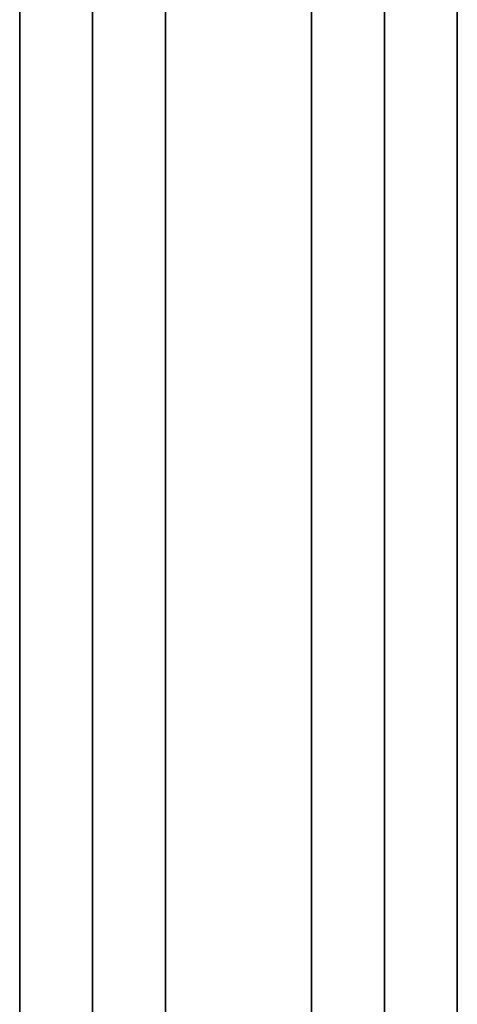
# Model space of a CAD drawing. Header units: millimetres. Extents: x -448 to 1378, y -985 to 990.
# Tile 27 of 117: x 0 to 30, y -183 to -115. Entities that reach past the tile are written whole.
import ezdxf

# ---------------------------------------------------------------- set-up
doc = ezdxf.new("R2010")
doc.units = ezdxf.units.MM
doc.header["$MEASUREMENT"] = 0
doc.layers.add('IGES level 2', color=8, linetype='Continuous')
doc.layers.add('IGES level 4', color=8, linetype='Continuous')

msp = doc.modelspace()

# ---------------------------------------------------------------- linework, layer by layer
at = {"layer": 'IGES level 2'}
for points in [[(0, 985, -20), (0, 0, -20), (0, -985, -20)], [(0, -985, 20), (0, 0, 20), (0, 985, 20)], [(0, -985, 20), (0, 0, 20), (0, 985, 20)], [(0, 985, -20), (0, 0, -20), (0, -985, -20)], [(5, 985, -20), (5, 0, -20), (5, -985, -20)], [(5, -985, 20), (5, 0, 20), (5, 985, 20)], [(10, -985, 20), (10, 0, 20), (10, 985, 20)], [(10, 985, -20), (10, 0, -20), (10, -985, -20)], [(10, -985, -20), (10, 0, -20), (10, 985, -20)], [(10, 985, 20), (10, 0, 20), (10, -985, 20)], [(0, -221.7), (0, -25), (0, 171.7)], [(10, -221.7), (10, -25), (10, 171.7)]]:
    msp.add_open_spline(points, degree=2, dxfattribs=at)
at = {"layer": 'IGES level 4'}
for points in [[(20, -985, -20), (20, 0, -20), (20, 985, -20)], [(20, 985, 20), (20, 0, 20), (20, -985, 20)], [(20, 985, -20), (20, 0, -20), (20, -985, -20)], [(20, -985, 20), (20, 0, 20), (20, 985, 20)], [(25, 985, -20), (25, 0, -20), (25, -985, -20)], [(25, -985, 20), (25, 0, 20), (25, 985, 20)], [(30, -985, -20), (30, 0, -20), (30, 985, -20)], [(30, 985, 20), (30, 0, 20), (30, -985, 20)], [(30, -985, -20), (30, 0, -20), (30, 985, -20)], [(30, 985, 20), (30, 0, 20), (30, -985, 20)], [(20, -221.7), (20, -25), (20, 171.7)], [(30, -219.75), (30, -25), (30, 169.75)]]:
    msp.add_open_spline(points, degree=2, dxfattribs=at)

doc.saveas('drawing.dxf')
